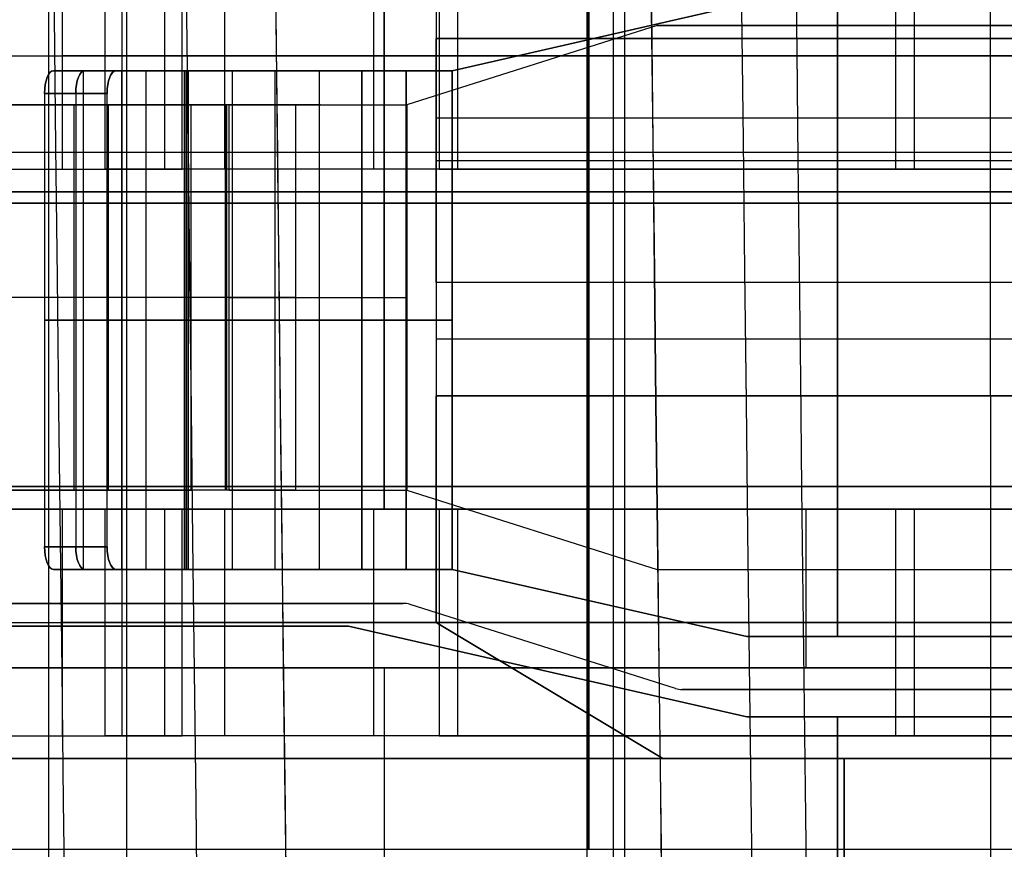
# Model space of a CAD drawing. Extents: x -64 to 57, y 4 to 161.
# Tile 48 of 256: x -61.08 to -56.74, y 55.96 to 59.62. Entities that reach past the tile are written whole.
import ezdxf

# ---------------------------------------------------------------- set-up
doc = ezdxf.new("R2010")
doc.units = 0
doc.layers.add('DEFAULT', color=7, linetype='CONTINUOUS')

msp = doc.modelspace()

# ---------------------------------------------------------------- linework, layer by layer
at = {"layer": 'DEFAULT', "color": 1}
for p, q in [((-60.9551, 12.1037, 35.613), (-60.9551, 150.6227, 35.613)), ((-58.5812, 9.8556, 31.6665), (-58.5812, 71.4914, 31.6665)), ((-58.5812, 9.855, 65.5085), (-58.5812, 71.4914, 65.5085)), ((-60.6117, 12.0995, 65.4553), (-60.6117, 71.385, 65.4553)), ((-60.6117, 12.0995, 31.7197), (-60.6117, 71.385, 31.7197))]:
    msp.add_line(p, q, dxfattribs=at)
at = {"layer": 'DEFAULT'}
for p, q in [((-58.5746, 55.9565, 38.7966), (-58.5746, 62.1065, 38.7966)), ((-58.5721, 55.9565, 39.0966), (-58.5721, 62.1065, 39.0966)), ((-58.2719, 59.5915, 53.0366), (-59.3771, 59.2415, 53.0366)), ((-58.2719, 59.5915, 52.7366), (-59.3771, 59.2415, 52.7366)), ((-58.2719, 59.5915, 52.8866), (-59.3771, 59.2415, 52.8866)), ((-56.4771, 59.5915, 53.0366), (-58.2719, 59.5915, 53.0366)), ((-56.4771, 59.5915, 52.7366), (-58.2719, 59.5915, 52.7366)), ((-58.2719, 59.5915, 53.0366), (-58.2719, 59.5915, 52.7366)), ((-58.2719, 59.5915, 52.8866), (-56.4771, 59.5915, 52.8866)), ((-57.3745, 59.5915, 53.0366), (-57.3745, 59.5915, 52.7366)), ((-58.8245, 59.4165, 52.7366), (-58.8245, 59.4165, 53.0366)), ((-60.328, 59.2415, 52.1293), (-61.2768, 59.2415, 52.686)), ((-61.125, 59.2415, 52.9447), (-60.1762, 59.2415, 52.388)), ((-60.4721, 59.2415, 52.5616), (-61.0649, 59.2415, 52.5616)), ((-60.8455, 59.2415, 52.4329), (-60.8455, 57.5415, 52.4329)), ((-60.6937, 59.2415, 52.6917), (-60.6937, 57.5415, 52.6917)), ((-60.328, 57.5415, 52.1293), (-60.328, 59.2415, 52.1293)), ((-60.327, 59.2415, 52.1287), (-60.327, 59.2415, 52.4765)), ((-60.1762, 57.5415, 52.388), (-60.1762, 59.2415, 52.388)), ((-60.1712, 59.2415, 52.0867), (-60.1712, 57.5415, 52.0867)), ((-60.1712, 57.5415, 52.3867), (-60.1712, 59.2415, 52.3867)), ((-60.1614, 59.2415, 52.3947), (-60.1614, 57.5415, 52.3947)), ((-59.7571, 59.2415, 52.5616), (-60.1081, 59.2415, 52.5616)), ((-59.8673, 59.2415, 52.3354), (-59.8673, 57.5415, 52.3354)), ((-59.3771, 59.2415, 53.0366), (-59.3771, 57.5415, 53.0366)), ((-59.3771, 59.2415, 52.7366), (-59.3771, 57.5415, 52.7366)), ((-59.3771, 59.2415, 53.0366), (-59.3771, 59.2415, 52.7366)), ((-62.8696, 59.0315, 38.7966), (-54.2771, 59.0315, 38.7966)), ((-62.8671, 59.0315, 39.0966), (-54.2771, 59.0315, 39.0966)), ((-60.328, 58.3915, 52.1293), (-61.363, 58.3915, 52.7366)), ((-60.1762, 58.3915, 52.388), (-61.2112, 58.3915, 52.9953)), ((-61.2768, 57.5415, 52.686), (-60.328, 57.5415, 52.1293)), ((-60.1762, 57.5415, 52.388), (-61.125, 57.5415, 52.9447)), ((-61.0649, 57.5415, 52.5616), (-60.4721, 57.5415, 52.5616)), ((-60.327, 57.5415, 52.1287), (-60.327, 57.5415, 52.4765)), ((-60.1081, 57.5415, 52.5616), (-59.7571, 57.5415, 52.5616)), ((-59.3771, 57.5415, 53.0366), (-58.2719, 57.1915, 53.0366)), ((-59.3771, 57.5415, 52.7366), (-58.2719, 57.1915, 52.7366)), ((-59.3771, 57.5415, 52.7366), (-59.3771, 57.5415, 53.0366)), ((-59.3771, 57.5415, 52.8866), (-58.2719, 57.1915, 52.8866)), ((-58.8245, 57.3665, 52.7366), (-58.8245, 57.3665, 53.0366)), ((-58.2719, 57.1915, 53.0366), (-56.4771, 57.1915, 53.0366)), ((-58.2719, 57.1915, 52.7366), (-56.4771, 57.1915, 52.7366)), ((-58.2719, 57.1915, 53.0366), (-58.2719, 57.1915, 52.7366)), ((-58.2719, 57.1915, 52.8866), (-56.4771, 57.1915, 52.8866)), ((-57.3745, 57.1915, 53.0366), (-57.3745, 57.1915, 52.7366)), ((-59.3926, 57.0415, 53.0366), (-62.1771, 57.0415, 53.0366)), ((-59.3926, 57.0415, 52.7366), (-62.1771, 57.0415, 52.7366)), ((-62.1771, 57.0415, 52.8866), (-59.3926, 57.0415, 52.8866)), ((-60.7849, 57.0415, 52.7366), (-60.7849, 57.0415, 53.0366)), ((-59.3926, 57.0415, 53.0366), (-59.3926, 57.0415, 52.7366)), ((-59.3624, 57.0368, 53.0366), (-59.3624, 57.0368, 52.7366)), ((-58.1919, 56.6661, 52.7366), (-59.3624, 57.0368, 52.7366)), ((-58.1919, 56.6661, 53.0366), (-59.3624, 57.0368, 53.0366)), ((-58.1919, 56.6661, 52.8866), (-59.3624, 57.0368, 52.8866)), ((-58.7771, 56.8515, 52.7366), (-58.7771, 56.8515, 53.0366)), ((-58.1919, 56.6661, 53.0366), (-58.1919, 56.6661, 52.7366)), ((-56.4771, 56.6615, 53.0366), (-58.1617, 56.6615, 53.0366)), ((-56.4771, 56.6615, 52.7366), (-58.1617, 56.6615, 52.7366)), ((-58.1617, 56.6615, 52.7366), (-58.1617, 56.6615, 53.0366)), ((-58.1617, 56.6615, 52.8866), (-56.4771, 56.6615, 52.8866)), ((-57.3194, 56.6615, 52.7366), (-57.3194, 56.6615, 53.0366)), ((-62.8721, 55.9565, 38.7916), (-54.2771, 55.9565, 38.7966)), ((-58.7271, 55.9565, 39.0966), (-58.7271, 55.9565, 38.794))]:
    msp.add_line(p, q, dxfattribs=at)
at = {"layer": 'DEFAULT', "color": 254}
for p, q in [((-59.2471, 61.4565, 38.2466), (-59.2471, 56.9565, 38.2466)), ((-58.4671, 61.2565, 52.0166), (-58.4671, 50.6565, 52.0166)), ((-58.4171, 61.2565, 43.5666), (-58.4171, 50.6565, 43.5666)), ((-59.2471, 60.4065, 38.5966), (-59.2471, 57.9565, 38.5966)), ((-56.8021, 57.9565, 38.5966), (-56.8021, 60.4065, 38.5966)), ((-59.4771, 57.4565, 45.3916), (-59.4771, 60.1565, 45.3916)), ((-59.4771, 60.1565, 46.4416), (-59.4771, 57.4565, 46.4416)), ((-59.2471, 60.0337, 37.6966), (-59.2471, 59.5337, 37.6966)), ((-60.895, 58.9565, 50.6068), (-60.895, 59.9565, 50.6068)), ((-60.895, 58.9565, 42.1068), (-60.895, 59.9565, 42.1068)), ((-60.7069, 58.9565, 50.7714), (-60.7069, 59.9565, 50.7714)), ((-60.7069, 58.9565, 42.2714), (-60.7069, 59.9565, 42.2714)), ((-60.6315, 58.9565, 50.3058), (-60.6315, 59.9565, 50.3058)), ((-60.6315, 58.9565, 41.8058), (-60.6315, 59.9565, 41.8058)), ((-60.4434, 58.9565, 50.4705), (-60.4434, 59.9565, 50.4705)), ((-60.4434, 58.9565, 41.9705), (-60.4434, 59.9565, 41.9705)), ((-60.368, 58.9565, 50.0048), (-60.368, 59.9565, 50.0048)), ((-60.368, 58.9565, 41.5048), (-60.368, 59.9565, 41.5048)), ((-60.1799, 58.9565, 50.1695), (-60.1799, 59.9565, 50.1695)), ((-60.1799, 58.9565, 41.6695), (-60.1799, 59.9565, 41.6695)), ((-59.5216, 58.9565, 49.8709), (-59.5216, 59.9565, 49.8709)), ((-59.5216, 58.9565, 49.6209), (-59.5216, 59.9565, 49.6209)), ((-59.5216, 58.9565, 41.3709), (-59.5216, 59.9565, 41.3709)), ((-59.5216, 58.9565, 41.1209), (-59.5216, 59.9565, 41.1209)), ((-59.2338, 59.9565, 49.9196), (-59.2338, 58.9565, 49.9196)), ((-59.2338, 59.9565, 41.4196), (-59.2338, 58.9565, 41.4196)), ((-59.1516, 58.9565, 49.6835), (-59.1516, 59.9565, 49.6835)), ((-59.1516, 58.9565, 41.1835), (-59.1516, 59.9565, 41.1835)), ((-57.2194, 58.9565, 50.6211), (-57.2194, 59.9565, 50.6211)), ((-57.2194, 58.9565, 42.1211), (-57.2194, 59.9565, 42.1211)), ((-57.1371, 58.9565, 50.385), (-57.1371, 59.9565, 50.385)), ((-57.1371, 58.9565, 41.885), (-57.1371, 59.9565, 41.885)), ((-59.1771, 59.3915, 44.5166), (-57.8771, 59.6876, 44.5166)), ((-57.8771, 59.6876, 44.2166), (-59.1771, 59.3915, 44.2166)), ((-57.8771, 59.6876, 47.3166), (-59.1771, 59.3915, 47.3166)), ((-57.8771, 59.6876, 47.6166), (-59.1771, 59.3915, 47.6166)), ((-57.8771, 59.6876, 44.3666), (-59.1771, 59.3915, 44.3666)), ((-57.8771, 59.6876, 47.4666), (-59.1771, 59.3915, 47.4666)), ((-57.4771, 56.8954, 44.5166), (-57.4771, 59.6876, 44.5166)), ((-57.4771, 56.8954, 44.2166), (-57.4771, 59.6876, 44.2166)), ((-57.4771, 59.6876, 47.3166), (-57.4771, 56.8954, 47.3166)), ((-57.4771, 59.6876, 47.6166), (-57.4771, 56.8954, 47.6166)), ((-59.2471, 59.5337, 37.6966), (-50.3121, 59.5337, 37.6966)), ((-59.2471, 58.4565, 38.0966), (-59.2471, 59.5337, 38.0966)), ((-59.2471, 59.5337, 38.0966), (-50.3121, 59.5337, 38.0966)), ((-59.2471, 59.5337, 38.0966), (-59.2471, 59.5337, 37.6966)), ((-50.3121, 59.5337, 37.8966), (-59.2471, 59.5337, 37.8966)), ((-58.5271, 59.5395, 44.2166), (-58.5271, 59.5395, 44.5166)), ((-58.5271, 59.5395, 47.3166), (-58.5271, 59.5395, 47.6166)), ((-61.3421, 59.4565, 42.9966), (-51.9421, 59.4565, 42.9966)), ((-60.368, 59.4565, 50.0048), (-60.895, 59.4565, 50.6068)), ((-60.368, 59.4565, 41.5048), (-60.895, 59.4565, 42.1068)), ((-60.7069, 59.4565, 50.7714), (-60.1799, 59.4565, 50.1695)), ((-60.7069, 59.4565, 42.2714), (-60.1799, 59.4565, 41.6695)), ((-59.2338, 59.4565, 49.9196), (-55.2049, 59.4565, 51.3227)), ((-59.2338, 59.4565, 41.4196), (-55.2049, 59.4565, 42.8227)), ((-55.1227, 59.4565, 51.0866), (-59.1516, 59.4565, 49.6835)), ((-55.1227, 59.4565, 42.5866), (-59.1516, 59.4565, 41.1835)), ((-60.6594, 59.3915, 44.4226), (-60.9353, 59.3915, 44.3048)), ((-60.9353, 59.3915, 47.5283), (-60.6594, 59.3915, 47.4106)), ((-60.9353, 59.3915, 44.3048), (-60.6331, 59.3915, 43.5968)), ((-60.6331, 59.3915, 48.2363), (-60.9353, 59.3915, 47.5283)), ((-60.8038, 59.3915, 43.9968), (-60.8038, 57.1915, 43.9968)), ((-60.8038, 59.3915, 47.8363), (-60.8038, 57.1915, 47.8363)), ((-60.7892, 59.3915, 43.9625), (-60.463, 59.3915, 43.9625)), ((-60.7833, 59.3915, 47.8844), (-60.4571, 59.3915, 47.8844)), ((-60.3572, 59.3915, 43.7145), (-60.6594, 59.3915, 44.4226)), ((-60.6594, 59.3915, 47.4106), (-60.3572, 59.3915, 48.1186)), ((-60.6331, 57.1915, 43.5968), (-60.6331, 59.3915, 43.5968)), ((-60.6331, 59.3915, 48.2363), (-60.6331, 57.1915, 48.2363)), ((-60.5279, 59.3915, 44.1145), (-60.5279, 57.1915, 44.1145)), ((-60.5279, 59.3915, 47.7186), (-60.5279, 57.1915, 47.7186)), ((-60.3572, 57.1915, 43.7145), (-60.3572, 59.3915, 43.7145)), ((-60.3572, 59.3915, 48.1186), (-60.3572, 57.1915, 48.1186)), ((-60.348, 57.1915, 43.7085), (-60.348, 59.3915, 43.7085)), ((-60.348, 59.3915, 43.4085), (-60.348, 57.1915, 43.4085)), ((-60.348, 59.3915, 48.1247), (-60.348, 57.1915, 48.1247)), ((-60.348, 59.3915, 48.4247), (-60.348, 57.1915, 48.4247)), ((-60.3415, 59.3915, 43.7109), (-60.3415, 57.1915, 43.7109)), ((-59.5745, 59.3915, 44.3694), (-60.3415, 59.3915, 43.7109)), ((-60.3415, 59.3915, 48.1222), (-60.3415, 57.1915, 48.1222)), ((-59.5745, 59.3915, 47.4637), (-60.3415, 59.3915, 48.1222)), ((-60.1461, 57.1915, 43.4833), (-60.1461, 59.3915, 43.4833)), ((-60.1461, 59.3915, 43.4833), (-59.3791, 59.3915, 44.1418)), ((-59.3791, 59.3915, 47.6914), (-60.1461, 59.3915, 48.3499)), ((-60.1461, 57.1915, 48.3499), (-60.1461, 59.3915, 48.3499)), ((-60.0645, 59.3915, 47.8844), (-59.6039, 59.3915, 47.8844)), ((-60.0562, 59.3915, 43.9558), (-60.0562, 59.3915, 43.5604)), ((-60.0562, 59.3915, 48.2727), (-60.0562, 59.3915, 47.8773)), ((-60.0484, 59.3915, 43.9625), (-59.5879, 59.3915, 43.9625)), ((-59.958, 59.3915, 44.0401), (-59.958, 57.1915, 44.0401)), ((-59.958, 59.3915, 47.793), (-59.958, 57.1915, 47.793)), ((-59.7626, 59.3915, 43.8125), (-59.7626, 57.1915, 43.8125)), ((-59.7626, 59.3915, 48.0206), (-59.7626, 57.1915, 48.0206)), ((-59.5745, 59.3915, 44.3694), (-59.5745, 57.1915, 44.3694)), ((-59.5745, 57.1915, 47.4637), (-59.5745, 59.3915, 47.4637)), ((-59.3791, 59.3915, 44.1418), (-59.3791, 57.1915, 44.1418)), ((-59.3791, 57.1915, 47.6914), (-59.3791, 59.3915, 47.6914)), ((-59.1771, 57.1915, 44.5166), (-59.1771, 59.3915, 44.5166)), ((-59.1771, 59.3915, 44.2166), (-59.1771, 59.3915, 44.5166)), ((-59.1771, 57.1915, 44.2166), (-59.1771, 59.3915, 44.2166)), ((-59.1771, 59.3915, 47.3166), (-59.1771, 57.1915, 47.3166)), ((-59.1771, 59.3915, 47.6166), (-59.1771, 57.1915, 47.6166)), ((-59.1771, 59.3915, 47.3166), (-59.1771, 59.3915, 47.6166)), ((-60.9745, 59.2915, 44.3968), (-60.6986, 59.2915, 44.5145)), ((-60.6986, 59.2915, 47.3186), (-60.9745, 59.2915, 47.4363)), ((-60.9745, 59.2915, 44.3968), (-60.9745, 57.2915, 44.3968)), ((-60.9745, 59.2915, 47.4363), (-60.9745, 57.2915, 47.4363)), ((-60.8366, 59.2915, 44.4557), (-60.8366, 57.2915, 44.4557)), ((-60.8366, 59.2915, 47.3775), (-60.8366, 57.2915, 47.3775)), ((-60.6986, 57.2915, 44.5145), (-60.6986, 59.2915, 44.5145)), ((-60.6986, 57.2915, 47.3186), (-60.6986, 59.2915, 47.3186)), ((-59.2471, 59.2065, 38.0966), (-59.2471, 59.2065, 38.5966)), ((-54.3571, 59.1815, 38.5966), (-59.2471, 59.1815, 38.5966)), ((-59.2471, 58.9951, 38.0966), (-47.6921, 58.9951, 38.0966)), ((-60.895, 58.9565, 50.6068), (-60.368, 58.9565, 50.0048)), ((-60.895, 58.9565, 42.1068), (-60.368, 58.9565, 41.5048)), ((-60.78, 58.9565, 50.4754), (-60.4477, 58.9565, 50.4754)), ((-60.78, 58.9565, 41.9754), (-60.4477, 58.9565, 41.9754)), ((-60.1799, 58.9565, 50.1695), (-60.7069, 58.9565, 50.7714)), ((-60.1799, 58.9565, 41.6695), (-60.7069, 58.9565, 42.2714)), ((-55.2049, 58.9565, 51.3227), (-59.2338, 58.9565, 49.9196)), ((-59.2338, 58.9565, 41.4196), (-55.2049, 58.9565, 42.8227)), ((-59.1516, 58.9565, 49.6835), (-55.1227, 58.9565, 51.0866)), ((-59.1516, 58.9565, 41.1835), (-55.1227, 58.9565, 42.5866)), ((-57.9171, 58.9565, 50.3781), (-57.9171, 58.9565, 50.1134)), ((-57.9171, 58.9565, 41.8781), (-57.9171, 58.9565, 41.6134)), ((-57.6378, 58.9565, 50.4754), (-56.8777, 58.9565, 50.4754)), ((-57.6378, 58.9565, 41.9754), (-56.8777, 58.9565, 41.9754)), ((-61.3421, 58.8565, 51.4966), (-54.3571, 58.8565, 51.4966)), ((-54.3571, 58.8565, 50.2166), (-61.3421, 58.8565, 50.2166)), ((-54.3571, 58.8565, 41.7666), (-61.3421, 58.8565, 41.7666)), ((-61.3421, 58.8565, 42.9966), (-54.3571, 58.8565, 42.9966)), ((-51.9421, 58.8565, 50.2466), (-61.3421, 58.8565, 50.2466)), ((-58.4671, 58.8565, 50.2166), (-58.4671, 57.5565, 50.2166)), ((-58.4171, 58.8565, 41.7666), (-58.4171, 57.5565, 41.7666)), ((-56.2771, 58.8065, 45.3916), (-62.6771, 58.8065, 45.3916)), ((-62.6771, 58.8065, 46.4416), (-56.2771, 58.8065, 46.4416)), ((-46.4771, 58.4565, 38.0966), (-59.2471, 58.4565, 38.0966)), ((-59.2471, 58.4565, 37.6966), (-59.2471, 58.4565, 38.0966)), ((-46.4771, 58.4565, 37.6966), (-59.2471, 58.4565, 37.6966)), ((-59.2471, 58.4565, 37.6966), (-59.2471, 57.9565, 37.6966)), ((-46.4771, 58.4565, 37.8966), (-59.2471, 58.4565, 37.8966)), ((-60.6986, 58.2915, 44.5145), (-60.9745, 58.2915, 44.3968)), ((-60.9745, 58.2915, 44.3968), (-60.6331, 58.2915, 43.5968)), ((-60.6331, 58.2915, 48.2363), (-60.9745, 58.2915, 47.4363)), ((-60.6986, 58.2915, 47.3186), (-60.9745, 58.2915, 47.4363)), ((-60.6986, 58.2915, 44.5145), (-60.3572, 58.2915, 43.7145)), ((-60.3572, 58.2915, 48.1186), (-60.6986, 58.2915, 47.3186)), ((-60.3415, 58.2915, 43.7109), (-59.5745, 58.2915, 44.3694)), ((-59.5745, 58.2915, 47.4637), (-60.3415, 58.2915, 48.1222)), ((-60.1461, 58.2915, 43.4833), (-59.3791, 58.2915, 44.1418)), ((-59.3791, 58.2915, 47.6914), (-60.1461, 58.2915, 48.3499)), ((-46.4771, 58.2065, 37.6966), (-59.2471, 58.2065, 37.6966)), ((-59.2471, 56.9565, 38.0966), (-59.2471, 57.9565, 38.0966)), ((-59.2471, 57.9565, 38.0966), (-46.4771, 57.9565, 38.0966)), ((-59.2471, 57.9565, 38.0966), (-59.2471, 57.9565, 37.6966)), ((-59.2471, 57.9565, 37.6966), (-46.4771, 57.9565, 37.6966)), ((-59.2471, 57.9565, 38.5966), (-54.3571, 57.9565, 38.5966)), ((-59.2471, 57.9565, 38.7966), (-54.3571, 57.9565, 38.7966)), ((-59.2471, 56.9565, 38.7966), (-59.2471, 57.9565, 38.7966)), ((-59.2471, 57.9565, 38.5966), (-59.2471, 57.9565, 38.7966)), ((-46.4771, 57.9565, 37.8966), (-59.2471, 57.9565, 37.8966)), ((-54.3571, 57.9565, 38.6966), (-59.2471, 57.9565, 38.6966)), ((-56.8021, 57.9565, 38.7966), (-56.8021, 53.9565, 38.7966)), ((-56.8021, 57.9565, 38.7966), (-56.8021, 57.9565, 38.5966)), ((-54.3571, 57.5565, 51.4966), (-61.3421, 57.5565, 51.4966)), ((-61.3421, 57.5565, 50.2166), (-54.3571, 57.5565, 50.2166)), ((-54.3571, 57.5565, 42.9966), (-61.3421, 57.5565, 42.9966)), ((-61.3421, 57.5565, 41.7666), (-54.3571, 57.5565, 41.7666)), ((-51.9421, 57.5565, 50.2466), (-61.3421, 57.5565, 50.2466)), ((-56.2771, 57.4565, 44.5166), (-62.6771, 57.4565, 44.5166)), ((-62.6771, 57.4565, 47.3166), (-56.2771, 57.4565, 47.3166)), ((-56.2771, 57.4565, 45.3916), (-62.6771, 57.4565, 45.3916)), ((-62.6771, 57.4565, 46.4416), (-56.2771, 57.4565, 46.4416)), ((-56.2771, 57.4565, 44.9541), (-62.6771, 57.4565, 44.9541)), ((-56.2771, 57.4565, 46.8791), (-62.6771, 57.4565, 46.8791)), ((-60.895, 56.4565, 50.6068), (-60.895, 57.4565, 50.6068)), ((-60.895, 57.4565, 50.6068), (-60.368, 57.4565, 50.0048)), ((-60.895, 56.4565, 42.1068), (-60.895, 57.4565, 42.1068)), ((-60.368, 57.4565, 41.5048), (-60.895, 57.4565, 42.1068)), ((-60.78, 57.4565, 50.4754), (-60.4477, 57.4565, 50.4754)), ((-60.78, 57.4565, 41.9754), (-60.4477, 57.4565, 41.9754)), ((-60.7069, 56.4565, 50.7714), (-60.7069, 57.4565, 50.7714)), ((-60.1799, 57.4565, 50.1695), (-60.7069, 57.4565, 50.7714)), ((-60.7069, 56.4565, 42.2714), (-60.7069, 57.4565, 42.2714)), ((-60.7069, 57.4565, 42.2714), (-60.1799, 57.4565, 41.6695)), ((-60.6315, 56.4565, 50.3058), (-60.6315, 57.4565, 50.3058)), ((-60.6315, 56.4565, 41.8058), (-60.6315, 57.4565, 41.8058)), ((-60.4434, 56.4565, 50.4705), (-60.4434, 57.4565, 50.4705)), ((-60.4434, 56.4565, 41.9705), (-60.4434, 57.4565, 41.9705)), ((-60.368, 56.4565, 50.0048), (-60.368, 57.4565, 50.0048)), ((-60.368, 56.4565, 41.5048), (-60.368, 57.4565, 41.5048)), ((-60.1799, 56.4565, 50.1695), (-60.1799, 57.4565, 50.1695)), ((-60.1799, 56.4565, 41.6695), (-60.1799, 57.4565, 41.6695)), ((-59.5216, 56.4565, 49.8709), (-59.5216, 57.4565, 49.8709)), ((-59.5216, 56.4565, 49.6209), (-59.5216, 57.4565, 49.6209)), ((-59.5216, 56.4565, 41.3709), (-59.5216, 57.4565, 41.3709)), ((-59.5216, 56.4565, 41.1209), (-59.5216, 57.4565, 41.1209)), ((-59.4771, 57.4565, 44.5166), (-59.4771, 57.4565, 45.3916)), ((-59.4771, 57.4565, 46.4416), (-59.4771, 57.4565, 47.3166)), ((-59.2338, 57.4565, 49.9196), (-59.2338, 56.4565, 49.9196)), ((-59.2338, 57.4565, 49.9196), (-55.2049, 57.4565, 51.3227)), ((-59.2338, 57.4565, 41.4196), (-59.2338, 56.4565, 41.4196)), ((-55.2049, 57.4565, 42.8227), (-59.2338, 57.4565, 41.4196)), ((-59.1516, 56.4565, 49.6835), (-59.1516, 57.4565, 49.6835)), ((-59.1516, 57.4565, 49.6835), (-55.1227, 57.4565, 51.0866)), ((-59.1516, 56.4565, 41.1835), (-59.1516, 57.4565, 41.1835)), ((-55.1227, 57.4565, 42.5866), (-59.1516, 57.4565, 41.1835)), ((-57.9171, 57.4565, 50.1134), (-57.9171, 57.4565, 50.3781)), ((-57.9171, 57.4565, 41.6134), (-57.9171, 57.4565, 41.8781)), ((-57.6378, 57.4565, 50.4754), (-56.8777, 57.4565, 50.4754)), ((-57.6378, 57.4565, 41.9754), (-56.8777, 57.4565, 41.9754)), ((-57.6171, 57.4565, 44.5166), (-57.6171, 56.7565, 44.5166)), ((-57.6171, 57.4565, 47.3166), (-57.6171, 56.7565, 47.3166)), ((-57.2194, 56.4565, 50.6211), (-57.2194, 57.4565, 50.6211)), ((-57.2194, 56.4565, 42.1211), (-57.2194, 57.4565, 42.1211)), ((-57.1371, 56.4565, 50.385), (-57.1371, 57.4565, 50.385)), ((-57.1371, 56.4565, 41.885), (-57.1371, 57.4565, 41.885)), ((-60.6986, 57.2915, 44.5145), (-60.9745, 57.2915, 44.3968)), ((-60.9745, 57.2915, 47.4363), (-60.6986, 57.2915, 47.3186)), ((-60.9745, 57.2915, 44.3968), (-60.6986, 57.2915, 44.5145)), ((-60.6594, 57.1915, 44.4226), (-60.9353, 57.1915, 44.3048)), ((-60.9353, 57.1915, 47.5283), (-60.6594, 57.1915, 47.4106)), ((-60.9353, 57.1915, 44.3048), (-60.6331, 57.1915, 43.5968)), ((-60.6331, 57.1915, 48.2363), (-60.9353, 57.1915, 47.5283)), ((-60.7892, 57.1915, 43.9625), (-60.463, 57.1915, 43.9625)), ((-60.7833, 57.1915, 47.8844), (-60.4571, 57.1915, 47.8844)), ((-60.3572, 57.1915, 43.7145), (-60.6594, 57.1915, 44.4226)), ((-60.6594, 57.1915, 47.4106), (-60.3572, 57.1915, 48.1186)), ((-59.5745, 57.1915, 44.3694), (-60.3415, 57.1915, 43.7109)), ((-60.3415, 57.1915, 48.1222), (-59.5745, 57.1915, 47.4637)), ((-60.1461, 57.1915, 43.4833), (-59.3791, 57.1915, 44.1418)), ((-59.3791, 57.1915, 47.6914), (-60.1461, 57.1915, 48.3499)), ((-60.0645, 57.1915, 47.8844), (-59.6039, 57.1915, 47.8844)), ((-60.0562, 57.1915, 43.9558), (-60.0562, 57.1915, 43.5604)), ((-60.0562, 57.1915, 48.2727), (-60.0562, 57.1915, 47.8773)), ((-60.0484, 57.1915, 43.9625), (-59.5879, 57.1915, 43.9625)), ((-57.8771, 56.8954, 44.5166), (-59.1771, 57.1915, 44.5166)), ((-59.1771, 57.1915, 44.5166), (-59.1771, 57.1915, 44.2166)), ((-59.1771, 57.1915, 44.2166), (-57.8771, 56.8954, 44.2166)), ((-59.1771, 57.1915, 47.3166), (-57.8771, 56.8954, 47.3166)), ((-59.1771, 57.1915, 47.6166), (-57.8771, 56.8954, 47.6166)), ((-59.1771, 57.1915, 47.6166), (-59.1771, 57.1915, 47.3166)), ((-59.1771, 57.1915, 44.3666), (-57.8771, 56.8954, 44.3666)), ((-59.1771, 57.1915, 47.4666), (-57.8771, 56.8954, 47.4666)), ((-58.5271, 57.0434, 44.2166), (-58.5271, 57.0434, 44.5166)), ((-58.5271, 57.0434, 47.3166), (-58.5271, 57.0434, 47.6166)), ((-62.0771, 56.9415, 44.5166), (-59.6333, 56.9415, 44.5166)), ((-59.6333, 56.9415, 44.2166), (-62.0771, 56.9415, 44.2166)), ((-59.6333, 56.9415, 47.3166), (-62.0771, 56.9415, 47.3166)), ((-59.6333, 56.9415, 47.6166), (-62.0771, 56.9415, 47.6166)), ((-62.0771, 56.9415, 44.3666), (-59.6333, 56.9415, 44.3666)), ((-62.0771, 56.9415, 47.4666), (-59.6333, 56.9415, 47.4666)), ((-61.3421, 56.9565, 42.9966), (-51.9421, 56.9565, 42.9966)), ((-60.368, 56.9565, 50.0048), (-60.895, 56.9565, 50.6068)), ((-60.368, 56.9565, 41.5048), (-60.895, 56.9565, 42.1068)), ((-60.8552, 56.9415, 44.2166), (-60.8552, 56.9415, 44.5166)), ((-60.8552, 56.9415, 47.3166), (-60.8552, 56.9415, 47.6166)), ((-60.7069, 56.9565, 50.7714), (-60.1799, 56.9565, 50.1695)), ((-60.7069, 56.9565, 42.2714), (-60.1799, 56.9565, 41.6695)), ((-57.8771, 56.5415, 44.2166), (-59.6333, 56.9415, 44.2166)), ((-59.6333, 56.9415, 44.2166), (-59.6333, 56.9415, 44.5166)), ((-59.6333, 56.9415, 44.5166), (-57.8771, 56.5415, 44.5166)), ((-59.6333, 56.9415, 47.3166), (-59.6333, 56.9415, 47.6166)), ((-57.8771, 56.5415, 47.6166), (-59.6333, 56.9415, 47.6166)), ((-57.8771, 56.5415, 47.3166), (-59.6333, 56.9415, 47.3166)), ((-57.8771, 56.5415, 44.3666), (-59.6333, 56.9415, 44.3666)), ((-57.8771, 56.5415, 47.4666), (-59.6333, 56.9415, 47.4666)), ((-59.2471, 56.9565, 38.7966), (-58.2471, 56.3565, 38.7966)), ((-59.2471, 56.9565, 38.0966), (-59.2471, 56.9565, 38.7966)), ((-58.2471, 56.3565, 38.0966), (-59.2471, 56.9565, 38.0966)), ((-58.2471, 56.3565, 38.4466), (-59.2471, 56.9565, 38.4466)), ((-59.2338, 56.9565, 49.9196), (-55.2049, 56.9565, 51.3227)), ((-59.2338, 56.9565, 41.4196), (-55.2049, 56.9565, 42.8227)), ((-55.1227, 56.9565, 51.0866), (-59.1516, 56.9565, 49.6835)), ((-55.1227, 56.9565, 42.5866), (-59.1516, 56.9565, 41.1835)), ((-56.2771, 56.8954, 44.5166), (-57.8771, 56.8954, 44.5166)), ((-57.8771, 56.8954, 44.2166), (-57.8771, 56.8954, 44.5166)), ((-57.8771, 56.8954, 44.2166), (-56.2771, 56.8954, 44.2166)), ((-57.8771, 56.8954, 47.3166), (-56.2771, 56.8954, 47.3166)), ((-57.8771, 56.8954, 47.6166), (-56.2771, 56.8954, 47.6166)), ((-57.8771, 56.8954, 47.6166), (-57.8771, 56.8954, 47.3166)), ((-57.8771, 56.8954, 44.3666), (-56.2771, 56.8954, 44.3666)), ((-57.8771, 56.8954, 47.4666), (-56.2771, 56.8954, 47.4666)), ((-57.0771, 56.8954, 44.5166), (-57.0771, 56.8954, 44.2166)), ((-57.0771, 56.8954, 47.6166), (-57.0771, 56.8954, 47.3166)), ((-62.6771, 56.7565, 44.5166), (-56.2771, 56.7565, 44.5166)), ((-56.2771, 56.7565, 47.3166), (-62.6771, 56.7565, 47.3166)), ((-62.6771, 56.7565, 45.3916), (-56.2771, 56.7565, 45.3916)), ((-62.6771, 56.7565, 46.4416), (-56.2771, 56.7565, 46.4416)), ((-56.2771, 56.7565, 44.9541), (-62.6771, 56.7565, 44.9541)), ((-56.2771, 56.7565, 46.8791), (-62.6771, 56.7565, 46.8791)), ((-59.4771, 56.7565, 45.3916), (-59.4771, 56.7565, 44.5166)), ((-59.4771, 56.7565, 46.4416), (-59.4771, 56.7565, 47.3166)), ((-59.4771, 56.7565, 45.3916), (-59.4771, 55.1565, 45.3916)), ((-59.4771, 56.7565, 46.4416), (-59.4771, 55.1565, 46.4416)), ((-58.7552, 56.7415, 44.2166), (-58.7552, 56.7415, 44.5166)), ((-58.7552, 56.7415, 47.3166), (-58.7552, 56.7415, 47.6166)), ((-58.7471, 56.6565, 38.0966), (-58.7471, 56.6565, 38.7966)), ((-57.8771, 56.5415, 44.5166), (-56.2771, 56.5415, 44.5166)), ((-56.2771, 56.5415, 44.2166), (-57.8771, 56.5415, 44.2166)), ((-57.8771, 56.5415, 44.2166), (-57.8771, 56.5415, 44.5166)), ((-56.2771, 56.5415, 47.3166), (-57.8771, 56.5415, 47.3166)), ((-56.2771, 56.5415, 47.6166), (-57.8771, 56.5415, 47.6166)), ((-57.8771, 56.5415, 47.3166), (-57.8771, 56.5415, 47.6166)), ((-57.8771, 56.5415, 44.3666), (-56.2771, 56.5415, 44.3666)), ((-57.8771, 56.5415, 47.4666), (-56.2771, 56.5415, 47.4666)), ((-57.4771, 55.1715, 44.5166), (-57.4771, 56.5415, 44.5166)), ((-57.4771, 55.1715, 44.2166), (-57.4771, 56.5415, 44.2166)), ((-57.4771, 56.5415, 47.3166), (-57.4771, 55.1715, 47.3166)), ((-57.4771, 56.5415, 47.6166), (-57.4771, 55.1715, 47.6166)), ((-57.0771, 56.5415, 44.2166), (-57.0771, 56.5415, 44.5166)), ((-57.0771, 56.5415, 47.3166), (-57.0771, 56.5415, 47.6166)), ((-60.895, 56.4565, 50.6068), (-60.368, 56.4565, 50.0048)), ((-60.895, 56.4565, 42.1068), (-60.368, 56.4565, 41.5048)), ((-60.78, 56.4565, 50.4754), (-60.4477, 56.4565, 50.4754)), ((-60.78, 56.4565, 41.9754), (-60.4477, 56.4565, 41.9754)), ((-60.1799, 56.4565, 50.1695), (-60.7069, 56.4565, 50.7714)), ((-60.1799, 56.4565, 41.6695), (-60.7069, 56.4565, 42.2714)), ((-55.2049, 56.4565, 51.3227), (-59.2338, 56.4565, 49.9196)), ((-59.2338, 56.4565, 41.4196), (-55.2049, 56.4565, 42.8227)), ((-59.1516, 56.4565, 49.6835), (-55.1227, 56.4565, 51.0866)), ((-59.1516, 56.4565, 41.1835), (-55.1227, 56.4565, 42.5866)), ((-57.9171, 56.4565, 50.3781), (-57.9171, 56.4565, 50.1134)), ((-57.9171, 56.4565, 41.8781), (-57.9171, 56.4565, 41.6134)), ((-57.6378, 56.4565, 50.4754), (-56.8777, 56.4565, 50.4754)), ((-57.6378, 56.4565, 41.9754), (-56.8777, 56.4565, 41.9754)), ((-61.3421, 56.3565, 51.4966), (-54.3571, 56.3565, 51.4966)), ((-54.3571, 56.3565, 50.2166), (-61.3421, 56.3565, 50.2166)), ((-54.3571, 56.3565, 41.7666), (-61.3421, 56.3565, 41.7666)), ((-61.3421, 56.3565, 42.9966), (-54.3571, 56.3565, 42.9966)), ((-51.9421, 56.3565, 50.2466), (-61.3421, 56.3565, 50.2466)), ((-58.4671, 56.3565, 50.2166), (-58.4671, 55.5565, 50.2166)), ((-58.4171, 56.3565, 41.7666), (-58.4171, 55.5565, 41.7666)), ((-57.4471, 56.3565, 38.0966), (-58.2471, 56.3565, 38.0966)), ((-58.2471, 56.3565, 38.7966), (-57.4471, 56.3565, 38.7966)), ((-58.2471, 56.3565, 38.0966), (-58.2471, 56.3565, 38.7966)), ((-57.4471, 56.3565, 38.4466), (-58.2471, 56.3565, 38.4466)), ((-57.8471, 56.3565, 38.0966), (-57.8471, 56.3565, 38.7966)), ((-57.4471, 55.5565, 38.0966), (-57.4471, 56.3565, 38.0966)), ((-57.4471, 56.3565, 38.7966), (-57.4471, 56.3565, 38.0966)), ((-57.4471, 56.3565, 38.7966), (-57.4471, 55.5565, 38.7966)), ((-57.4471, 56.3565, 38.4466), (-57.4471, 55.5565, 38.4466))]:
    msp.add_line(p, q, dxfattribs=at)
at = {"layer": 'DEFAULT', "color": 1, "extrusion": (8.80849e-08, 1.65877e-11, 1)}
msp.add_arc((2112.4494, 83.1513, 30.3646), 2172.531, 178.0582251, 181.9633825, dxfattribs=at)
at = {"layer": 'DEFAULT', "color": 1, "extrusion": (6.37239e-09, -5.38277e-14, 1)}
msp.add_arc((2106.8678, 83.1507, 28.609), 2167.9273, 178.056369, 181.9652383, dxfattribs=at)
at = {"layer": 'DEFAULT', "color": 1, "extrusion": (-6.39751e-09, 3.73463e-14, 1)}
msp.add_arc((2106.8678, 83.1507, 68.566), 2167.9273, 178.056369, 181.9652417, dxfattribs=at)
at = {"layer": 'DEFAULT', "color": 1, "extrusion": (-4.01616e-05, -4.47712e-09, 1)}
msp.add_arc((2112.4396, 83.1513, 28.6012), 2172.9134, 178.0606672, 181.9609199, dxfattribs=at)
at = {"layer": 'DEFAULT', "color": 1, "extrusion": (4.01504e-05, 4.4757e-09, 1)}
msp.add_arc((2112.4343, 83.1513, 68.5737), 2172.912, 178.060666, 181.9609244, dxfattribs=at)
at = {"layer": 'DEFAULT', "color": 1, "extrusion": (8.84343e-08, 1.65026e-11, 1)}
msp.add_arc((2112.4606, 83.1513, 30.3646), 2172.5422, 178.0615914, 181.9600157, dxfattribs=at)
at = {"layer": 'DEFAULT', "color": 1, "extrusion": (-8.77825e-08, -1.6417e-11, 1)}
msp.add_arc((2112.4589, 83.1513, 66.8103), 2172.5405, 178.0615925, 181.9600222, dxfattribs=at)
at = {"layer": 'DEFAULT', "color": 1, "extrusion": (-1.20336e-07, -1.63837e-11, 1)}
msp.add_arc((2114.1223, 83.1513, 66.7525), 2172.5478, 178.0626042, 181.9590105, dxfattribs=at)
at = {"layer": 'DEFAULT', "color": 1, "extrusion": (1.21146e-07, 1.64666e-11, 1)}
msp.add_arc((2114.1246, 83.1513, 30.4225), 2172.5492, 178.0626034, 181.9590034, dxfattribs=at)
at = {"layer": 'DEFAULT', "color": 1, "extrusion": (-8.19297e-05, -1.02067e-08, 1)}
msp.add_arc((2109.4242, 83.1507, 30.4411), 2167.4488, 178.0582714, 181.963356, dxfattribs=at)
at = {"layer": 'DEFAULT', "color": 1, "extrusion": (8.1905e-05, 1.02059e-08, 1)}
msp.add_arc((2109.4164, 83.1507, 66.7338), 2167.4489, 178.0582742, 181.9633612, dxfattribs=at)
at = {"layer": 'DEFAULT', "color": 1, "extrusion": (0.026177, -5.2664e-15, 0.999657)}
msp.add_arc((83.1488, -2118.5656, 30.1222), 2177.1597, 90.3056479, 91.9301712, dxfattribs=at)
at = {"layer": 'DEFAULT', "color": 1, "extrusion": (-0.026177, -7.7076e-15, 0.999657)}
msp.add_arc((-83.1488, 2121.1093, 67.0195), 2177.1597, 270.3056479, 271.9301871, dxfattribs=at)
at = {"layer": 'DEFAULT', "color": 254, "extrusion": (-1.19249e-08, 1, 0)}
for centre, radius, start, end in [((61.1771, 50.3597, 59.4565), 0.625, 90, 138.7982), ((61.1771, 50.3597, 59.4565), 0.375, 90, 138.7982), ((61.1771, 41.8597, 59.4565), 0.625, 90, 138.7982), ((61.1771, 41.8597, 59.4565), 0.375, 90, 138.7982), ((59.5216, 50.7459, 59.4565), 1.125, 250.7982, 318.7982), ((59.5216, 42.2459, 59.4565), 1.125, 250.7982, 318.7982), ((59.5216, 50.7459, 59.4565), 0.875, 250.7982, 318.7982), ((59.5216, 42.2459, 59.4565), 0.875, 250.7982, 318.7982), ((60.348, 48.1147, 59.3915), 0.01, 23.1107, 130.6478), ((60.348, 43.7185, 58.2915), 0.31, 270, 336.8893), ((60.348, 48.1147, 58.2915), 0.31, 23.1107, 130.6478), ((60.348, 43.7185, 58.2915), 0.01, 270, 336.8893), ((60.348, 48.1147, 58.2915), 0.01, 23.1107, 130.6478), ((60.348, 43.7185, 58.2915), 0.01, 229.3522, 270), ((60.348, 43.7185, 58.2915), 0.31, 229.3522, 270), ((59.1771, 43.9066, 58.2915), 0.61, 49.3522, 90), ((59.1771, 47.9266, 58.2915), 0.61, 270, 310.6478), ((59.1771, 43.9066, 58.2915), 0.31, 49.3522, 90), ((59.1771, 47.9266, 58.2915), 0.31, 270, 310.6478), ((61.1771, 50.3597, 56.9565), 0.625, 90, 138.7982), ((61.1771, 50.3597, 56.9565), 0.375, 90, 138.7982), ((61.1771, 41.8597, 56.9565), 0.625, 90, 138.7982), ((61.1771, 41.8597, 56.9565), 0.375, 90, 138.7982), ((59.5216, 42.2459, 56.9565), 1.125, 250.7982, 318.7982), ((59.5216, 42.2459, 56.9565), 0.875, 250.7982, 318.7982)]:
    msp.add_arc(centre, radius, start, end, dxfattribs=at)
at = {"layer": 'DEFAULT', "color": 254, "extrusion": (0.919749, 1.09711e-08, 0.392508)}
msp.add_arc((59.2915, 64.6669, -38.6551), 0.1, 360, 90, dxfattribs=at)
at = {"layer": 'DEFAULT', "color": 254, "extrusion": (0.919749, 1.09679e-08, -0.392508)}
for centre, start, end in [((59.2915, 19.7965, -74.7004), 270, 0), ((59.2915, 19.7965, -74.5504), 270, 0), ((57.2915, 19.7965, -74.5504), 180, 270), ((57.2915, 19.7965, -74.4004), 180, 270)]:
    msp.add_arc(centre, 0.1, start, end, dxfattribs=at)
at = {"layer": 'DEFAULT', "color": 254, "extrusion": (0.919749, 1.09679e-08, 0.392508)}
for centre, start, end in [((59.2915, 64.6669, -38.5051), 0, 90), ((57.2915, 64.6669, -38.5051), 90, 180)]:
    msp.add_arc(centre, 0.1, start, end, dxfattribs=at)
at = {"layer": 'DEFAULT', "color": 254, "extrusion": (0.919749, 1.09707e-08, 0.392508)}
msp.add_arc((59.2915, 64.6669, -38.3551), 0.1, 360, 90, dxfattribs=at)
at = {"layer": 'DEFAULT', "color": 254, "extrusion": (0.919749, 1.09695e-08, -0.392508)}
msp.add_arc((59.2915, 19.7965, -74.4004), 0.1, 270, 0, dxfattribs=at)
at = {"layer": 'DEFAULT', "color": 254, "extrusion": (-1.19249e-08, 1, 1.12457e-15)}
msp.add_arc((60.348, 43.7185, 59.3915), 0.31, 270, 336.8893, dxfattribs=at)
at = {"layer": 'DEFAULT', "color": 254, "extrusion": (-1.19249e-08, 1, 8.27181e-25)}
for centre in [(60.348, 48.1147, 59.3915), (60.348, 48.1147, 57.1915)]:
    msp.add_arc(centre, 0.31, 23.1107, 130.6478, dxfattribs=at)
at = {"layer": 'DEFAULT', "color": 254, "extrusion": (-1.19248e-08, 1, 4.44089e-14)}
msp.add_arc((60.348, 43.7185, 59.3915), 0.01, 270, 336.8893, dxfattribs=at)
at = {"layer": 'DEFAULT', "color": 254, "extrusion": (-1.1925e-08, 1, 3.10862e-13)}
msp.add_arc((60.348, 43.7185, 59.3915), 0.01, 229.3522, 270, dxfattribs=at)
at = {"layer": 'DEFAULT', "color": 254, "extrusion": (-1.19249e-08, 1, 5.73018e-15)}
msp.add_arc((60.348, 43.7185, 59.3915), 0.31, 229.3522, 270, dxfattribs=at)
at = {"layer": 'DEFAULT', "color": 254, "extrusion": (-1.19249e-08, 1, -2.18405e-15)}
msp.add_arc((59.1771, 43.9066, 59.3915), 0.61, 49.3522, 90, dxfattribs=at)
at = {"layer": 'DEFAULT', "color": 254, "extrusion": (-1.19252e-08, 1, -3.88806e-13)}
msp.add_arc((59.1771, 47.9266, 59.3915), 0.61, 270, 310.6478, dxfattribs=at)
at = {"layer": 'DEFAULT', "color": 254, "extrusion": (-1.19249e-08, 1, 1.2854e-14)}
msp.add_arc((59.1771, 43.9066, 59.3915), 0.31, 49.3522, 90, dxfattribs=at)
at = {"layer": 'DEFAULT', "color": 254, "extrusion": (-1.19255e-08, 1, -7.61552e-13)}
msp.add_arc((59.1771, 47.9266, 59.3915), 0.31, 270, 310.6478, dxfattribs=at)
at = {"layer": 'DEFAULT', "extrusion": (-1.19249e-08, 1, 5.46559e-14)}
msp.add_arc((60.1712, 52.3967, 59.2415), 0.31, 270, 300.4017, dxfattribs=at)
at = {"layer": 'DEFAULT', "extrusion": (-1.19247e-08, 1, 6.60751e-13)}
msp.add_arc((60.1712, 52.3967, 59.2415), 0.01, 270, 300.4017, dxfattribs=at)
at = {"layer": 'DEFAULT', "extrusion": (-1.1925e-08, 1, 2.22045e-13)}
msp.add_arc((60.1712, 52.3967, 59.2415), 0.01, 191.4001, 270, dxfattribs=at)
at = {"layer": 'DEFAULT', "extrusion": (-1.19249e-08, 1, 6.35599e-15)}
msp.add_arc((60.1712, 52.3967, 59.2415), 0.31, 191.4001, 270, dxfattribs=at)
at = {"layer": 'DEFAULT', "extrusion": (-1.19252e-08, 1, 5.44009e-14)}
msp.add_arc((59.3771, 52.2366, 59.2415), 0.8, 11.4001, 90, dxfattribs=at)
at = {"layer": 'DEFAULT', "extrusion": (-1.19253e-08, 1, 8.9706e-14)}
msp.add_arc((59.3771, 52.2366, 59.2415), 0.5, 11.4001, 90, dxfattribs=at)
at = {"layer": 'DEFAULT', "color": 254, "extrusion": (-1.19249e-08, 1, 4.55468e-16)}
msp.add_arc((61.1771, 50.3597, 58.9565), 0.625, 90, 138.7982, dxfattribs=at)
at = {"layer": 'DEFAULT', "color": 254, "extrusion": (-1.19249e-08, 1, -8.0231e-17)}
for centre, radius, start, end in [((61.1771, 50.3597, 58.9565), 0.375, 90, 138.7982), ((59.5216, 50.7459, 58.9565), 1.125, 250.7982, 318.7982)]:
    msp.add_arc(centre, radius, start, end, dxfattribs=at)
at = {"layer": 'DEFAULT', "color": 254, "extrusion": (-1.19249e-08, 1, -2.15425e-16)}
for centre, radius, start, end in [((61.1771, 41.8597, 58.9565), 0.625, 90, 138.7982), ((61.1771, 41.8597, 58.9565), 0.375, 90, 138.7982), ((59.5216, 42.2459, 58.9565), 1.125, 250.7982, 318.7982), ((59.5216, 42.2459, 58.9565), 0.875, 250.7982, 318.7982)]:
    msp.add_arc(centre, radius, start, end, dxfattribs=at)
at = {"layer": 'DEFAULT', "color": 254, "extrusion": (-1.19249e-08, 1, -3.19878e-16)}
msp.add_arc((59.5216, 50.7459, 58.9565), 0.875, 250.7982, 318.7982, dxfattribs=at)
at = {"layer": 'DEFAULT', "extrusion": (-1.19249e-08, 1, 0)}
for centre, radius, start, end in [((60.1712, 52.3967, 58.3915), 0.31, 270, 300.4017), ((60.1712, 52.3967, 58.3915), 0.01, 270, 300.4017), ((60.1712, 52.3967, 58.3915), 0.01, 191.4001, 270), ((60.1712, 52.3967, 58.3915), 0.31, 191.4001, 270), ((59.3771, 52.2366, 58.3915), 0.8, 11.4001, 90), ((59.3771, 52.2366, 58.3915), 0.5, 11.4001, 90)]:
    msp.add_arc(centre, radius, start, end, dxfattribs=at)
at = {"layer": 'DEFAULT', "extrusion": (-1.19249e-08, 1, 4.22601e-14)}
msp.add_arc((60.1712, 52.3967, 57.5415), 0.31, 270, 300.4017, dxfattribs=at)
at = {"layer": 'DEFAULT', "extrusion": (-1.19243e-08, 1, 2.10942e-12)}
msp.add_arc((60.1712, 52.3967, 57.5415), 0.01, 270, 300.4017, dxfattribs=at)
at = {"layer": 'DEFAULT', "extrusion": (-1.19251e-08, 1, 2.61311e-13)}
msp.add_arc((60.1712, 52.3967, 57.5415), 0.01, 191.4001, 270, dxfattribs=at)
at = {"layer": 'DEFAULT', "extrusion": (-1.19249e-08, 1, 7.879e-15)}
msp.add_arc((60.1712, 52.3967, 57.5415), 0.31, 191.4001, 270, dxfattribs=at)
at = {"layer": 'DEFAULT', "extrusion": (-1.19249e-08, 1, -3.60822e-15)}
msp.add_arc((59.3771, 52.2366, 57.5415), 0.8, 11.4001, 90, dxfattribs=at)
at = {"layer": 'DEFAULT', "extrusion": (-1.19249e-08, 1, -5.09012e-15)}
msp.add_arc((59.3771, 52.2366, 57.5415), 0.5, 11.4001, 90, dxfattribs=at)
at = {"layer": 'DEFAULT', "color": 254, "extrusion": (-1.19249e-08, 1, 8.04425e-16)}
msp.add_arc((61.1771, 50.3597, 57.4565), 0.625, 90, 138.7982, dxfattribs=at)
at = {"layer": 'DEFAULT', "color": 254, "extrusion": (-1.19249e-08, 1, 3.98645e-16)}
msp.add_arc((61.1771, 50.3597, 57.4565), 0.375, 90, 138.7982, dxfattribs=at)
at = {"layer": 'DEFAULT', "color": 254, "extrusion": (-1.19249e-08, 1, 9.22653e-16)}
msp.add_arc((61.1771, 41.8597, 57.4565), 0.625, 90, 138.7982, dxfattribs=at)
at = {"layer": 'DEFAULT', "color": 254, "extrusion": (-1.19249e-08, 1, 1.57892e-16)}
msp.add_arc((61.1771, 41.8597, 57.4565), 0.375, 90, 138.7982, dxfattribs=at)
at = {"layer": 'DEFAULT', "color": 254, "extrusion": (-1.19249e-08, 1, 2.98497e-16)}
msp.add_arc((59.5216, 50.7459, 57.4565), 1.125, 250.7982, 318.7982, dxfattribs=at)
at = {"layer": 'DEFAULT', "color": 254, "extrusion": (-1.19249e-08, 1, 3.99118e-16)}
msp.add_arc((59.5216, 42.2459, 57.4565), 1.125, 250.7982, 318.7982, dxfattribs=at)
at = {"layer": 'DEFAULT', "color": 254, "extrusion": (-1.19249e-08, 1, 1.97129e-17)}
msp.add_arc((59.5216, 50.7459, 57.4565), 0.875, 250.7982, 318.7982, dxfattribs=at)
at = {"layer": 'DEFAULT', "color": 254, "extrusion": (-1.19249e-08, 1, 1.59236e-16)}
msp.add_arc((59.5216, 42.2459, 57.4565), 0.875, 250.7982, 318.7982, dxfattribs=at)
at = {"layer": 'DEFAULT', "color": 254, "extrusion": (0.919749, 1.09663e-08, 0.392508)}
msp.add_arc((57.2915, 64.6669, -38.6551), 0.1, 90, 180, dxfattribs=at)
at = {"layer": 'DEFAULT', "color": 254, "extrusion": (0.919749, 1.09663e-08, -0.392508)}
msp.add_arc((57.2915, 19.7965, -74.7004), 0.1, 180, 270, dxfattribs=at)
at = {"layer": 'DEFAULT', "color": 254, "extrusion": (0.919749, 1.09634e-08, 0.392508)}
msp.add_arc((57.2915, 64.6669, -38.3551), 0.1, 90, 180, dxfattribs=at)
at = {"layer": 'DEFAULT', "color": 254, "extrusion": (-1.19249e-08, 1, 4.29764e-15)}
msp.add_arc((60.348, 43.7185, 57.1915), 0.31, 270, 336.8893, dxfattribs=at)
at = {"layer": 'DEFAULT', "color": 254, "extrusion": (-1.19247e-08, 1, 1.11022e-13)}
msp.add_arc((60.348, 43.7185, 57.1915), 0.01, 270, 336.8893, dxfattribs=at)
at = {"layer": 'DEFAULT', "color": 254, "extrusion": (-1.19249e-08, 1, -5.2324e-14)}
msp.add_arc((60.348, 48.1147, 57.1915), 0.01, 23.1107, 130.6478, dxfattribs=at)
at = {"layer": 'DEFAULT', "color": 254, "extrusion": (-1.19249e-08, 1, -2.82249e-15)}
msp.add_arc((60.348, 43.7185, 57.1915), 0.01, 229.3522, 270, dxfattribs=at)
at = {"layer": 'DEFAULT', "color": 254, "extrusion": (-1.19249e-08, 1, 3.58136e-15)}
msp.add_arc((60.348, 43.7185, 57.1915), 0.31, 229.3522, 270, dxfattribs=at)
at = {"layer": 'DEFAULT', "color": 254, "extrusion": (-1.19245e-08, 1, -3.97424e-13)}
msp.add_arc((59.1771, 43.9066, 57.1915), 0.61, 49.3522, 90, dxfattribs=at)
at = {"layer": 'DEFAULT', "color": 254, "extrusion": (-1.19249e-08, 1, -4.36809e-15)}
msp.add_arc((59.1771, 47.9266, 57.1915), 0.61, 270, 310.6478, dxfattribs=at)
at = {"layer": 'DEFAULT', "color": 254, "extrusion": (-1.19242e-08, 1, -7.96545e-13)}
msp.add_arc((59.1771, 43.9066, 57.1915), 0.31, 49.3522, 90, dxfattribs=at)
at = {"layer": 'DEFAULT', "color": 254, "extrusion": (-1.19249e-08, 1, -8.59528e-15)}
msp.add_arc((59.1771, 47.9266, 57.1915), 0.31, 270, 310.6478, dxfattribs=at)
at = {"layer": 'DEFAULT'}
for centre, start, end in [((-59.3926, 56.9415, 53.0366), 72.4287, 90), ((-59.3926, 56.9415, 52.7366), 72.4287, 90), ((-59.3926, 56.9415, 52.8866), 72.4287, 90), ((-58.1617, 56.7615, 53.0366), 252.4287, 270), ((-58.1617, 56.7615, 52.7366), 252.4287, 270), ((-58.1617, 56.7615, 52.8866), 252.4287, 270)]:
    msp.add_arc(centre, 0.1, start, end, dxfattribs=at)
at = {"layer": 'DEFAULT', "color": 254, "extrusion": (-1.19249e-08, 1, -7.10543e-15)}
for radius in [1.125, 0.875]:
    msp.add_arc((59.5216, 50.7459, 56.9565), radius, 250.7982, 318.7982, dxfattribs=at)
at = {"layer": 'DEFAULT', "color": 254, "extrusion": (-1.19249e-08, 1, 2.53015e-16)}
msp.add_arc((61.1771, 50.3597, 56.4565), 0.625, 90, 138.7982, dxfattribs=at)
at = {"layer": 'DEFAULT', "color": 254, "extrusion": (-1.19249e-08, 1, -2.82685e-16)}
for centre, radius, start, end in [((61.1771, 50.3597, 56.4565), 0.375, 90, 138.7982), ((59.5216, 50.7459, 56.4565), 1.125, 250.7982, 318.7982)]:
    msp.add_arc(centre, radius, start, end, dxfattribs=at)
at = {"layer": 'DEFAULT', "color": 254, "extrusion": (-1.19249e-08, 1, -1.43162e-16)}
for centre, radius, start, end in [((61.1771, 41.8597, 56.4565), 0.625, 90, 138.7982), ((61.1771, 41.8597, 56.4565), 0.375, 90, 138.7982), ((59.5216, 42.2459, 56.4565), 1.125, 250.7982, 318.7982), ((59.5216, 42.2459, 56.4565), 0.875, 250.7982, 318.7982)]:
    msp.add_arc(centre, radius, start, end, dxfattribs=at)
at = {"layer": 'DEFAULT', "color": 254, "extrusion": (-1.19249e-08, 1, -5.22332e-16)}
msp.add_arc((59.5216, 50.7459, 56.4565), 0.875, 250.7982, 318.7982, dxfattribs=at)

doc.saveas('drawing.dxf')
